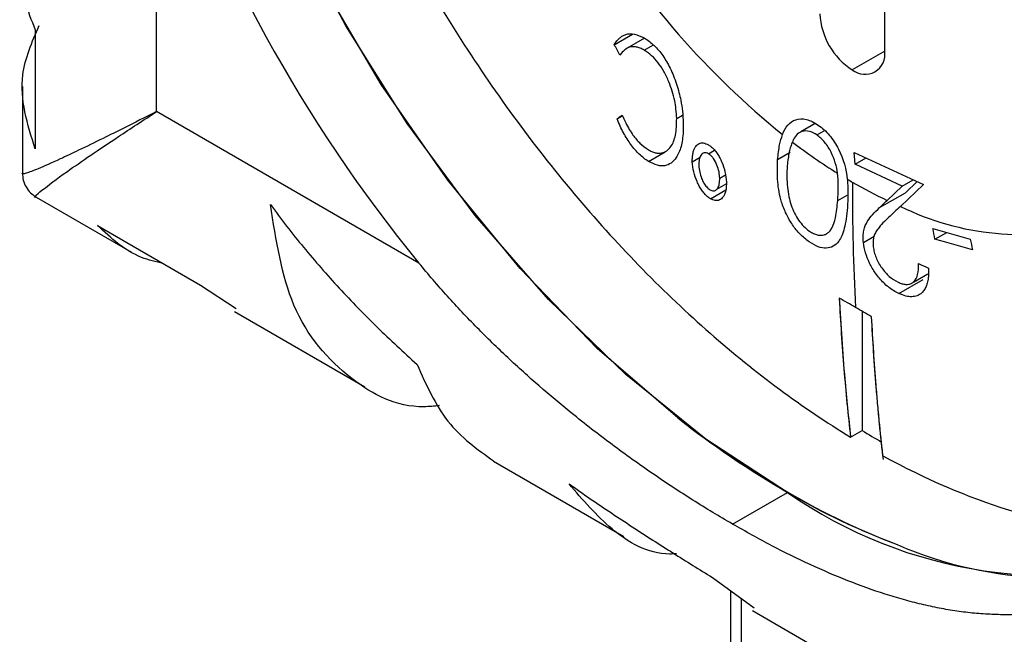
# Model space of a CAD drawing. Header units: millimetres. Extents: x 6 to 273, y 6 to 210.
# Tile 40 of 52: x 212.6 to 216.9, y 149.92 to 152.61. Entities that reach past the tile are written whole.
import ezdxf

# ---------------------------------------------------------------- set-up
doc = ezdxf.new("R2010")
doc.units = ezdxf.units.MM

msp = doc.modelspace()

# ---------------------------------------------------------------- linework, layer by layer
at = {"color": 7, "linetype": 'Continuous', "lineweight": 25}
for p, q in [((216.3746, 152.4706), (216.3746, 155.0835)), ((216.3746, 152.4706), (216.3746, 155.0835)), ((213.194, 152.2067), (213.194, 153.6289)), ((213.194, 152.2067), (213.194, 153.6289)), ((212.6645, 152.5639), (212.6645, 152.0434)), ((212.6645, 152.5639), (212.6645, 152.0434)), ((215.1934, 152.4987), (215.2733, 152.5448)), ((215.1934, 152.4987), (215.2733, 152.5448)), ((215.3256, 152.5271), (215.2501, 152.4835)), ((215.3256, 152.5271), (215.2501, 152.4835)), ((215.3246, 152.4753), (215.3642, 152.4981)), ((215.3246, 152.4753), (215.3642, 152.4981)), ((216.3746, 152.4706), (216.2332, 152.3889)), ((216.3746, 152.4706), (216.2332, 152.3889)), ((212.6082, 152.3165), (212.6082, 151.9377)), ((212.6082, 152.3165), (212.6082, 151.9377)), ((214.3402, 151.545), (213.194, 152.2067)), ((214.3402, 151.545), (213.194, 152.2067)), ((215.2059, 152.1754), (215.2293, 152.1889)), ((215.2059, 152.1754), (215.2293, 152.1889)), ((215.4662, 152.1767), (215.4911, 152.1911)), ((215.4662, 152.1767), (215.4911, 152.1911)), ((216.071, 152.1545), (216.0079, 152.1181)), ((216.071, 152.1545), (216.0079, 152.1181)), ((216.0785, 152.1048), (216.1103, 152.1232)), ((216.0785, 152.1048), (216.1103, 152.1232)), ((215.3428, 151.9892), (215.416, 152.0314)), ((215.3428, 151.9892), (215.416, 152.0314)), ((215.6054, 152.0226), (215.6318, 152.0379)), ((215.6054, 152.0226), (215.6318, 152.0379)), ((215.9071, 151.9981), (215.9618, 152.0297)), ((215.9071, 151.9981), (215.9618, 152.0297)), ((215.5343, 151.9877), (215.5686, 152.0075)), ((215.5343, 151.9877), (215.5686, 152.0075)), ((216.2412, 152.0287), (216.544, 151.8881)), ((216.2454, 151.9765), (216.2412, 152.0287)), ((216.2412, 152.0287), (216.544, 151.8881)), ((216.2454, 151.9765), (216.2412, 152.0287)), ((216.2454, 151.9765), (216.2936, 152.0043)), ((216.2454, 151.9765), (216.2936, 152.0043)), ((216.4512, 151.8809), (216.2454, 151.9765)), ((216.4512, 151.8809), (216.2454, 151.9765)), ((215.6544, 151.9164), (215.6787, 151.9304)), ((215.6544, 151.9164), (215.6787, 151.9304)), ((216.4512, 151.8809), (216.4994, 151.9088)), ((216.4512, 151.8809), (216.4994, 151.9088)), ((216.4651, 151.8527), (216.5163, 151.901)), ((216.4651, 151.8527), (216.5163, 151.901)), ((215.6132, 151.8261), (215.6802, 151.8648)), ((215.6132, 151.8261), (215.6802, 151.8648)), ((215.6417, 151.8676), (215.6825, 151.8911)), ((215.6417, 151.8676), (215.6825, 151.8911)), ((216.3855, 151.819), (216.4512, 151.8809)), ((216.3855, 151.819), (216.4512, 151.8809)), ((216.544, 151.8881), (216.4431, 151.7929)), ((216.544, 151.8881), (216.4431, 151.7929)), ((212.6684, 151.8335), (213.0854, 151.5928)), ((212.6684, 151.8335), (213.0854, 151.5928)), ((216.1694, 151.8181), (216.2113, 151.8423)), ((216.1694, 151.8181), (216.2113, 151.8423)), ((216.352, 151.7875), (216.4651, 151.8527)), ((216.352, 151.7875), (216.4651, 151.8527)), ((212.9365, 151.709), (213.3867, 151.4491)), ((212.9365, 151.709), (213.3867, 151.4491)), ((216.1169, 151.6711), (216.1209, 151.6734)), ((216.1169, 151.6711), (216.1209, 151.6734)), ((216.2814, 151.6352), (216.328, 151.6621)), ((216.2814, 151.6352), (216.328, 151.6621)), ((216.5942, 151.6491), (216.646, 151.679)), ((216.5942, 151.6491), (216.646, 151.679)), ((216.4363, 151.4121), (216.5428, 151.4736)), ((216.4363, 151.4121), (216.5428, 151.4736)), ((216.5007, 151.4621), (216.5636, 151.4984)), ((216.5007, 151.4621), (216.5636, 151.4984)), ((213.3867, 151.4491), (213.5426, 151.3474)), ((213.3867, 151.4491), (213.5426, 151.3474)), ((216.4948, 151.4587), (216.4976, 151.4603)), ((216.4948, 151.4587), (216.4976, 151.4603)), ((213.5343, 151.3337), (214.1037, 151.005)), ((213.5343, 151.3337), (214.1037, 151.005)), ((216.2756, 151.335), (216.2756, 150.814)), ((216.2756, 151.335), (216.2756, 150.814)), ((216.2255, 150.7851), (216.2756, 150.814)), ((214.6657, 150.6805), (215.235, 150.3519)), ((214.6657, 150.6805), (215.235, 150.3519)), ((215.7101, 150.4054), (215.9503, 150.5436)), ((215.7101, 150.4054), (215.9503, 150.5436)), ((215.6221, 150.1728), (215.8047, 150.0397)), ((215.6221, 150.1728), (215.8047, 150.0397)), ((215.7007, 150.1155), (215.7007, 146.9928)), ((215.7476, 150.0813), (215.7476, 146.9653)), ((215.7971, 150.0274), (216.3664, 149.6987)), ((215.7971, 150.0274), (216.3664, 149.6987))]:
    msp.add_line(p, q, dxfattribs=at)
at = {"color": 7, "linetype": 'Continuous', "lineweight": 25, "flags": 128}
for points in [[(215.9503, 150.5436), (215.594, 150.7762), (215.2439, 151.0588), (214.9058, 151.3865), (214.5856, 151.7537), (214.2887, 152.1541), (214.0203, 152.5809), (213.7849, 153.0268), (213.5865, 153.4841), (213.4286, 153.945), (213.3139, 154.4017), (213.2442, 154.8462), (213.2209, 155.2711), (213.2442, 155.669), (213.3139, 156.0332), (213.4286, 156.3573), (213.5865, 156.636), (213.7849, 156.8642), (213.882, 156.9461)], [(215.4709, 150.8694), (215.1194, 151.1729), (214.7825, 151.5209), (214.4661, 151.9071), (214.1759, 152.3248), (213.917, 152.7667), (213.6938, 153.2249), (213.5104, 153.6914), (213.3699, 154.1579), (213.2748, 154.6163), (213.2269, 155.0586), (213.2269, 155.4768), (213.2748, 155.8636), (213.3699, 156.2123), (213.5104, 156.5167), (213.6938, 156.7713), (213.882, 156.9461)]]:
    msp.add_lwpolyline(points, dxfattribs=at)
at = {"color": 7, "linetype": 'Continuous', "lineweight": 25}
for centre, radius, start, end in [((219.4103, 155.6908), 6.5494, 198.35054, 219.27294), ((219.4103, 155.6908), 6.5494, 198.35054, 219.27294), ((218.24, 154.9641), 3.6752, 211.3417, 231.0238), ((218.24, 154.9641), 3.6752, 211.3417, 231.0238), ((216.3988, 152.6479), 0.3074, 182.6055, 237.3945), ((216.3988, 152.6479), 0.3074, 182.6055, 237.3945), ((216.2884, 152.4566), 0.0873, 230.7967, 9.214), ((216.2884, 152.4566), 0.0873, 230.7967, 9.214), ((217.5403, 154.1395), 2.5941, 232.7819, 238.083), ((217.5403, 154.1395), 2.5941, 232.7819, 238.083), ((217.3754, 153.8775), 2.2846, 239.3591, 240.0016), ((217.3754, 153.8775), 2.2846, 239.3591, 240.0016), ((227.0698, 151.8951), 10.8365, 179.97921, 182.87455), ((217.2905, 153.7266), 2.1114, 239.9492, 244.6184), ((227.0698, 151.8951), 10.8365, 179.97921, 182.87455), ((217.2905, 153.7266), 2.1114, 239.9492, 244.6184), ((216.9675, 152.8532), 1.1829, 243.6858, 285.6876), ((216.9675, 152.8532), 1.1829, 243.6858, 285.6876), ((218.0225, 154.1088), 4.1237, 231.7741, 239.834), ((218.192, 153.9693), 3.6916, 238.7279, 240.2685), ((217.1065, 152.1991), 2.0193, 235.0681, 288.0136), ((217.5446, 153.2811), 3.1679, 239.7832, 249.3939), ((217.1265, 151.9177), 1.7469, 246.4916, 290.2449)]:
    msp.add_arc(centre, radius, start, end, dxfattribs=at)
for points, knots in [([(214.1017, 153.2878), (214.1628, 153.1572), (214.2285, 153.0278), (214.3697, 152.7713), (214.4453, 152.6442), (214.6806, 152.2762), (214.8509, 152.0451), (215.1264, 151.7202), (215.2217, 151.6156), (215.4143, 151.419), (215.5122, 151.3263), (215.7111, 151.152), (215.8121, 151.0704), (216.0173, 150.9185), (216.1215, 150.8483), (216.2255, 150.7851)], [0, 0, 0, 0, 0.125, 0.125, 0.25, 0.25, 0.5, 0.5, 0.625, 0.625, 0.75, 0.75, 0.875, 0.875, 1, 1, 1, 1]), ([(212.6119, 152.8347), (212.6107, 152.8278), (212.5942, 152.7374), (212.6307, 152.6473), (212.6645, 152.5639)], [0, 0, 0, 0, 0.07526, 1, 1, 1, 1]), ([(212.6119, 152.8347), (212.6107, 152.8278), (212.5942, 152.7374), (212.6307, 152.6473), (212.6645, 152.5639)], [0, 0, 0, 0, 0.07526, 1, 1, 1, 1]), ([(212.6645, 152.0434), (212.6304, 152.1516), (212.5735, 152.3327), (212.6501, 152.5106), (212.681, 152.5822)], [0, 0, 0, 0, 0.5974851, 1, 1, 1, 1]), ([(212.6645, 152.0434), (212.6304, 152.1516), (212.5735, 152.3327), (212.6501, 152.5106), (212.681, 152.5822)], [0, 0, 0, 0, 0.5974851, 1, 1, 1, 1]), ([(215.1934, 152.4987), (215.1971, 152.5044), (215.2043, 152.5153), (215.2168, 152.5283), (215.23, 152.538), (215.25, 152.5468), (215.281, 152.5488), (215.3097, 152.5351), (215.3241, 152.5282)], [0, 0, 0, 0, 0.140292, 0.269523, 0.388938, 0.500037, 0.748489, 1, 1, 1, 1]), ([(215.1934, 152.4987), (215.1971, 152.5044), (215.2043, 152.5153), (215.2168, 152.5283), (215.23, 152.538), (215.25, 152.5468), (215.281, 152.5488), (215.3097, 152.5351), (215.3241, 152.5282)], [0, 0, 0, 0, 0.140292, 0.269523, 0.388938, 0.500037, 0.748489, 1, 1, 1, 1]), ([(215.3241, 152.5282), (215.3317, 152.5234), (215.3464, 152.514), (215.3677, 152.4958), (215.3874, 152.4751), (215.4057, 152.4513), (215.4226, 152.4247), (215.4384, 152.395), (215.4474, 152.3741), (215.4521, 152.3632)], [0, 0, 0, 0, 0.144446, 0.281306, 0.41472, 0.54916, 0.689013, 0.838205, 1, 1, 1, 1]), ([(215.3241, 152.5282), (215.3317, 152.5234), (215.3464, 152.514), (215.3677, 152.4958), (215.3874, 152.4751), (215.4057, 152.4513), (215.4226, 152.4247), (215.4384, 152.395), (215.4474, 152.3741), (215.4521, 152.3632)], [0, 0, 0, 0, 0.144446, 0.281306, 0.41472, 0.54916, 0.689013, 0.838205, 1, 1, 1, 1]), ([(215.3246, 152.4753), (215.3186, 152.4783), (215.3069, 152.4842), (215.2901, 152.4891), (215.2746, 152.4907), (215.2567, 152.488), (215.2368, 152.4764), (215.2248, 152.4619), (215.2181, 152.4538)], [0, 0, 0, 0, 0.13022, 0.254885, 0.376976, 0.499699, 0.722733, 1, 1, 1, 1]), ([(215.3246, 152.4753), (215.3186, 152.4783), (215.3069, 152.4842), (215.2901, 152.4891), (215.2746, 152.4907), (215.2567, 152.488), (215.2368, 152.4764), (215.2248, 152.4619), (215.2181, 152.4538)], [0, 0, 0, 0, 0.13022, 0.254885, 0.376976, 0.499699, 0.722733, 1, 1, 1, 1]), ([(215.4662, 152.1767), (215.4654, 152.1902), (215.4639, 152.2152), (215.4578, 152.2551), (215.4475, 152.2955), (215.4318, 152.3388), (215.4116, 152.3814), (215.3861, 152.4207), (215.3565, 152.4532), (215.3354, 152.4678), (215.3246, 152.4753)], [0, 0, 0, 0, 0.13293, 0.247907, 0.374655, 0.497931, 0.634258, 0.756602, 0.874892, 1, 1, 1, 1]), ([(215.4662, 152.1767), (215.4654, 152.1902), (215.4639, 152.2152), (215.4578, 152.2551), (215.4475, 152.2955), (215.4318, 152.3388), (215.4116, 152.3814), (215.3861, 152.4207), (215.3565, 152.4532), (215.3354, 152.4678), (215.3246, 152.4753)], [0, 0, 0, 0, 0.13293, 0.247907, 0.374655, 0.497931, 0.634258, 0.756602, 0.874892, 1, 1, 1, 1]), ([(215.4521, 152.3632), (215.4567, 152.3509), (215.4657, 152.3266), (215.4763, 152.2908), (215.4855, 152.2511), (215.4921, 152.2059), (215.4939, 152.1735), (215.4949, 152.1563)], [0, 0, 0, 0, 0.1711383, 0.3374857, 0.5007283, 0.7335705, 1, 1, 1, 1]), ([(215.4521, 152.3632), (215.4567, 152.3509), (215.4657, 152.3266), (215.4763, 152.2908), (215.4855, 152.2511), (215.4921, 152.2059), (215.4939, 152.1735), (215.4949, 152.1563)], [0, 0, 0, 0, 0.1711383, 0.3374857, 0.5007283, 0.7335705, 1, 1, 1, 1]), ([(213.194, 152.2067), (213.1453, 152.1821), (213.062, 152.14), (212.9493, 152.084), (212.8549, 152.0381), (212.7563, 151.9914), (212.6733, 151.9548), (212.6227, 151.9366), (212.6038, 151.9321), (212.6083, 151.9376), (212.6084, 151.9377)], [0, 0, 0, 0, 0.141698, 0.242636, 0.377023, 0.495623, 0.680104, 0.847294, 0.997499, 1, 1, 1, 1]), ([(213.194, 152.2067), (213.1453, 152.1821), (213.062, 152.14), (212.9493, 152.084), (212.8549, 152.0381), (212.7563, 151.9914), (212.6733, 151.9548), (212.6227, 151.9366), (212.6038, 151.9321), (212.6083, 151.9376), (212.6084, 151.9377)], [0, 0, 0, 0, 0.141698, 0.242636, 0.377023, 0.495623, 0.680104, 0.847294, 0.997499, 1, 1, 1, 1]), ([(212.6686, 151.834), (212.6684, 151.8339), (212.6505, 151.8279), (212.6922, 151.8626), (212.7758, 151.9266), (212.9022, 152.0135), (213.03, 152.0993), (213.1366, 152.1691), (213.194, 152.2067)], [0, 0, 0, 0, 0.002543, 0.234134, 0.504262, 0.665946, 0.820093, 1, 1, 1, 1]), ([(212.6686, 151.834), (212.6684, 151.8339), (212.6505, 151.8279), (212.6922, 151.8626), (212.7758, 151.9266), (212.9022, 152.0135), (213.03, 152.0993), (213.1366, 152.1691), (213.194, 152.2067)], [0, 0, 0, 0, 0.002543, 0.234134, 0.504262, 0.665946, 0.820093, 1, 1, 1, 1]), ([(215.3428, 151.9892), (215.336, 151.9937), (215.3226, 152.0027), (215.3028, 152.0201), (215.2839, 152.04), (215.266, 152.0625), (215.2491, 152.0874), (215.2333, 152.1147), (215.2186, 152.1443), (215.2102, 152.1648), (215.2059, 152.1754)], [0, 0, 0, 0, 0.1200057, 0.237194, 0.3537634, 0.4719373, 0.5938424, 0.7214109, 0.8563243, 1, 1, 1, 1]), ([(215.3428, 151.9892), (215.336, 151.9937), (215.3226, 152.0027), (215.3028, 152.0201), (215.2839, 152.04), (215.266, 152.0625), (215.2491, 152.0874), (215.2333, 152.1147), (215.2186, 152.1443), (215.2102, 152.1648), (215.2059, 152.1754)], [0, 0, 0, 0, 0.1200057, 0.237194, 0.3537634, 0.4719373, 0.5938424, 0.7214109, 0.8563243, 1, 1, 1, 1]), ([(215.228, 152.1915), (215.2329, 152.1803), (215.2422, 152.1592), (215.2581, 152.1298), (215.2782, 152.0986), (215.3061, 152.066), (215.3292, 152.0491), (215.3412, 152.0405)], [0, 0, 0, 0, 0.18691, 0.352834, 0.500116, 0.742234, 1, 1, 1, 1]), ([(215.228, 152.1915), (215.2329, 152.1803), (215.2422, 152.1592), (215.2581, 152.1298), (215.2782, 152.0986), (215.3061, 152.066), (215.3292, 152.0491), (215.3412, 152.0405)], [0, 0, 0, 0, 0.18691, 0.352834, 0.500116, 0.742234, 1, 1, 1, 1]), ([(215.3412, 152.0405), (215.3465, 152.0375), (215.3571, 152.0318), (215.3724, 152.0268), (215.3868, 152.0247), (215.4043, 152.0262), (215.4235, 152.0344), (215.4465, 152.0579), (215.4642, 152.1042), (215.4655, 152.1516), (215.4662, 152.1767)], [0, 0, 0, 0, 0.063718, 0.125866, 0.187734, 0.250636, 0.373909, 0.501604, 0.735909, 1, 1, 1, 1]), ([(215.3412, 152.0405), (215.3465, 152.0375), (215.3571, 152.0318), (215.3724, 152.0268), (215.3868, 152.0247), (215.4043, 152.0262), (215.4235, 152.0344), (215.4465, 152.0579), (215.4642, 152.1042), (215.4655, 152.1516), (215.4662, 152.1767)], [0, 0, 0, 0, 0.063718, 0.125866, 0.187734, 0.250636, 0.373909, 0.501604, 0.735909, 1, 1, 1, 1]), ([(215.9283, 152.1069), (215.9402, 152.1378), (215.959, 152.1626), (216.0001, 152.1759), (216.0158, 152.1762), (216.049, 152.1685), (216.0666, 152.1596), (216.084, 152.1481)], [0, 0, 0, 0, 0.5, 0.5, 0.75, 0.75, 1, 1, 1, 1]), ([(215.9283, 152.1069), (215.9402, 152.1378), (215.959, 152.1626), (216.0001, 152.1759), (216.0158, 152.1762), (216.049, 152.1685), (216.0666, 152.1596), (216.084, 152.1481)], [0, 0, 0, 0, 0.5, 0.5, 0.75, 0.75, 1, 1, 1, 1]), ([(215.4949, 152.1563), (215.4949, 152.1435), (215.4949, 152.1185), (215.4916, 152.0843), (215.4856, 152.0538), (215.4765, 152.0273), (215.4626, 152.0022), (215.4432, 151.9811), (215.4161, 151.9682), (215.3821, 151.9696), (215.3563, 151.9824), (215.3428, 151.9892)], [0, 0, 0, 0, 0.1077012, 0.2104702, 0.309181, 0.4049395, 0.4990776, 0.6305871, 0.7497421, 0.8694105, 1, 1, 1, 1]), ([(215.4949, 152.1563), (215.4949, 152.1435), (215.4949, 152.1185), (215.4916, 152.0843), (215.4856, 152.0538), (215.4765, 152.0273), (215.4626, 152.0022), (215.4432, 151.9811), (215.4161, 151.9682), (215.3821, 151.9696), (215.3563, 151.9824), (215.3428, 151.9892)], [0, 0, 0, 0, 0.1077012, 0.2104702, 0.309181, 0.4049395, 0.4990776, 0.6305871, 0.7497421, 0.8694105, 1, 1, 1, 1]), ([(216.0785, 152.1048), (216.0675, 152.1118), (216.0564, 152.1176), (216.0352, 152.1228), (216.0252, 152.1229), (215.9982, 152.1165), (215.9856, 152.1018), (215.9763, 152.0842)], [0, 0, 0, 0, 0.25, 0.25, 0.5, 0.5, 1, 1, 1, 1]), ([(216.0785, 152.1048), (216.0675, 152.1118), (216.0564, 152.1176), (216.0352, 152.1228), (216.0252, 152.1229), (215.9982, 152.1165), (215.9856, 152.1018), (215.9763, 152.0842)], [0, 0, 0, 0, 0.25, 0.25, 0.5, 0.5, 1, 1, 1, 1]), ([(216.084, 152.1481), (216.0925, 152.1419), (216.101, 152.1355), (216.1175, 152.1205), (216.1254, 152.112), (216.1483, 152.0851), (216.1618, 152.0644), (216.1947, 151.9997), (216.2065, 151.9539), (216.2111, 151.9119)], [0, 0, 0, 0, 0.125, 0.125, 0.25, 0.25, 0.5, 0.5, 1, 1, 1, 1]), ([(216.084, 152.1481), (216.0925, 152.1419), (216.101, 152.1355), (216.1175, 152.1205), (216.1254, 152.112), (216.1483, 152.0851), (216.1618, 152.0644), (216.1947, 151.9997), (216.2065, 151.9539), (216.2111, 151.9119)], [0, 0, 0, 0, 0.125, 0.125, 0.25, 0.25, 0.5, 0.5, 1, 1, 1, 1]), ([(215.9071, 151.9981), (215.9094, 152.0198), (215.9133, 152.0584), (215.9237, 152.0921), (215.9283, 152.1069)], [0, 0, 0, 0, 0.560419, 1, 1, 1, 1]), ([(215.9071, 151.9981), (215.9094, 152.0198), (215.9133, 152.0584), (215.9237, 152.0921), (215.9283, 152.1069)], [0, 0, 0, 0, 0.560419, 1, 1, 1, 1]), ([(215.9713, 152.0737), (215.9687, 152.0672), (215.9633, 152.0535), (215.9573, 152.0293), (215.9522, 152.0015), (215.9501, 151.981), (215.949, 151.9703)], [0, 0, 0, 0, 0.212423, 0.449088, 0.711278, 1, 1, 1, 1]), ([(215.9713, 152.0737), (215.9687, 152.0672), (215.9633, 152.0535), (215.9573, 152.0293), (215.9522, 152.0015), (215.9501, 151.981), (215.949, 151.9703)], [0, 0, 0, 0, 0.212423, 0.449088, 0.711278, 1, 1, 1, 1]), ([(216.1688, 151.9376), (216.1649, 151.9673), (216.1558, 151.9994), (216.1328, 152.045), (216.1232, 152.0594), (216.1023, 152.0853), (216.0905, 152.0958), (216.0785, 152.1048)], [0, 0, 0, 0, 0.5, 0.5, 0.75, 0.75, 1, 1, 1, 1]), ([(216.1688, 151.9376), (216.1649, 151.9673), (216.1558, 151.9994), (216.1328, 152.045), (216.1232, 152.0594), (216.1023, 152.0853), (216.0905, 152.0958), (216.0785, 152.1048)], [0, 0, 0, 0, 0.5, 0.5, 0.75, 0.75, 1, 1, 1, 1]), ([(215.5343, 151.9877), (215.5343, 151.995), (215.5344, 152.0089), (215.5371, 152.0272), (215.5418, 152.0424), (215.5501, 152.0568), (215.5628, 152.0682), (215.5824, 152.0719), (215.5974, 152.0652), (215.6049, 152.0618)], [0, 0, 0, 0, 0.139303, 0.267422, 0.386425, 0.498747, 0.680585, 0.84095, 1, 1, 1, 1]), ([(215.5343, 151.9877), (215.5343, 151.995), (215.5344, 152.0089), (215.5371, 152.0272), (215.5418, 152.0424), (215.5501, 152.0568), (215.5628, 152.0682), (215.5824, 152.0719), (215.5974, 152.0652), (215.6049, 152.0618)], [0, 0, 0, 0, 0.139303, 0.267422, 0.386425, 0.498747, 0.680585, 0.84095, 1, 1, 1, 1]), ([(215.6049, 152.0618), (215.6095, 152.0586), (215.6186, 152.0524), (215.6316, 152.0394), (215.6435, 152.0239), (215.6542, 152.0059), (215.667, 151.9789), (215.6791, 151.9412), (215.6817, 151.9133), (215.6831, 151.8984)], [0, 0, 0, 0, 0.097959, 0.192126, 0.287625, 0.389361, 0.501411, 0.733874, 1, 1, 1, 1]), ([(215.6049, 152.0618), (215.6095, 152.0586), (215.6186, 152.0524), (215.6316, 152.0394), (215.6435, 152.0239), (215.6542, 152.0059), (215.667, 151.9789), (215.6791, 151.9412), (215.6817, 151.9133), (215.6831, 151.8984)], [0, 0, 0, 0, 0.097959, 0.192126, 0.287625, 0.389361, 0.501411, 0.733874, 1, 1, 1, 1]), ([(215.6132, 151.8261), (215.6088, 151.8292), (215.5999, 151.8354), (215.5871, 151.8484), (215.5752, 151.8637), (215.5642, 151.8816), (215.5511, 151.9083), (215.5385, 151.9455), (215.5358, 151.9731), (215.5343, 151.9877)], [0, 0, 0, 0, 0.095603, 0.189594, 0.286152, 0.389148, 0.501794, 0.735293, 1, 1, 1, 1]), ([(215.6132, 151.8261), (215.6088, 151.8292), (215.5999, 151.8354), (215.5871, 151.8484), (215.5752, 151.8637), (215.5642, 151.8816), (215.5511, 151.9083), (215.5385, 151.9455), (215.5358, 151.9731), (215.5343, 151.9877)], [0, 0, 0, 0, 0.095603, 0.189594, 0.286152, 0.389148, 0.501794, 0.735293, 1, 1, 1, 1]), ([(215.6054, 152.0226), (215.6019, 152.0241), (215.5949, 152.027), (215.5855, 152.0267), (215.5774, 152.0227), (215.5695, 152.0136), (215.5634, 151.9968), (215.563, 151.9803), (215.5628, 151.9713)], [0, 0, 0, 0, 0.1183356, 0.2354583, 0.3602232, 0.5000549, 0.7280902, 1, 1, 1, 1]), ([(215.6054, 152.0226), (215.6019, 152.0241), (215.5949, 152.027), (215.5855, 152.0267), (215.5774, 152.0227), (215.5695, 152.0136), (215.5634, 151.9968), (215.563, 151.9803), (215.5628, 151.9713)], [0, 0, 0, 0, 0.1183356, 0.2354583, 0.3602232, 0.5000549, 0.7280902, 1, 1, 1, 1]), ([(215.6544, 151.9164), (215.6536, 151.9253), (215.6521, 151.9432), (215.6428, 151.9727), (215.6305, 151.9972), (215.617, 152.0146), (215.6093, 152.0199), (215.6054, 152.0226)], [0, 0, 0, 0, 0.248898, 0.498843, 0.74848, 0.874025, 1, 1, 1, 1]), ([(215.6544, 151.9164), (215.6536, 151.9253), (215.6521, 151.9432), (215.6428, 151.9727), (215.6305, 151.9972), (215.617, 152.0146), (215.6093, 152.0199), (215.6054, 152.0226)], [0, 0, 0, 0, 0.248898, 0.498843, 0.74848, 0.874025, 1, 1, 1, 1]), ([(216.0448, 151.6376), (216.038, 151.6428), (216.0246, 151.6528), (216.0055, 151.6708), (215.9879, 151.6904), (215.9718, 151.7118), (215.9573, 151.7347), (215.9445, 151.7592), (215.9334, 151.7852), (215.9169, 151.8329), (215.9036, 151.9075), (215.9059, 151.9659), (215.9071, 151.9981)], [0, 0, 0, 0, 0.065276, 0.127743, 0.188353, 0.248167, 0.308306, 0.369891, 0.433977, 0.50151, 0.725226, 1, 1, 1, 1]), ([(216.0448, 151.6376), (216.038, 151.6428), (216.0246, 151.6528), (216.0055, 151.6708), (215.9879, 151.6904), (215.9718, 151.7118), (215.9573, 151.7347), (215.9445, 151.7592), (215.9334, 151.7852), (215.9169, 151.8329), (215.9036, 151.9075), (215.9059, 151.9659), (215.9071, 151.9981)], [0, 0, 0, 0, 0.065276, 0.127743, 0.188353, 0.248167, 0.308306, 0.369891, 0.433977, 0.50151, 0.725226, 1, 1, 1, 1]), ([(215.5628, 151.9713), (215.5637, 151.9616), (215.5654, 151.9437), (215.5734, 151.917), (215.5841, 151.8949), (215.5969, 151.8768), (215.6065, 151.8692), (215.6112, 151.8654)], [0, 0, 0, 0, 0.272515, 0.50059, 0.682821, 0.843055, 1, 1, 1, 1]), ([(215.5628, 151.9713), (215.5637, 151.9616), (215.5654, 151.9437), (215.5734, 151.917), (215.5841, 151.8949), (215.5969, 151.8768), (215.6065, 151.8692), (215.6112, 151.8654)], [0, 0, 0, 0, 0.272515, 0.50059, 0.682821, 0.843055, 1, 1, 1, 1]), ([(215.949, 151.9703), (215.9482, 151.9542), (215.9467, 151.9239), (215.949, 151.8787), (215.9551, 151.8371), (215.9652, 151.7988), (215.9796, 151.7638), (215.9981, 151.7326), (216.0206, 151.705), (216.0373, 151.6914), (216.0458, 151.6844)], [0, 0, 0, 0, 0.175858, 0.331136, 0.467551, 0.587698, 0.695376, 0.795788, 0.895215, 1, 1, 1, 1]), ([(215.949, 151.9703), (215.9482, 151.9542), (215.9467, 151.9239), (215.949, 151.8787), (215.9551, 151.8371), (215.9652, 151.7988), (215.9796, 151.7638), (215.9981, 151.7326), (216.0206, 151.705), (216.0373, 151.6914), (216.0458, 151.6844)], [0, 0, 0, 0, 0.175858, 0.331136, 0.467551, 0.587698, 0.695376, 0.795788, 0.895215, 1, 1, 1, 1]), ([(212.6082, 151.9376), (212.6089, 151.9273), (212.6105, 151.9064), (212.6232, 151.877), (212.6423, 151.8513), (212.6596, 151.8395), (212.6682, 151.8337)], [0, 0, 0, 0, 0.2456501, 0.4999777, 0.754317, 1, 1, 1, 1]), ([(212.6082, 151.9376), (212.6089, 151.9273), (212.6105, 151.9064), (212.6232, 151.877), (212.6423, 151.8513), (212.6596, 151.8395), (212.6682, 151.8337)], [0, 0, 0, 0, 0.2456501, 0.4999777, 0.754317, 1, 1, 1, 1]), ([(215.6112, 151.8654), (215.6141, 151.8639), (215.6227, 151.8595), (215.6358, 151.861), (215.6467, 151.8718), (215.6536, 151.8906), (215.6541, 151.9074), (215.6544, 151.9164)], [0, 0, 0, 0, 0.0948073, 0.284173, 0.4988534, 0.7293902, 1, 1, 1, 1]), ([(215.6112, 151.8654), (215.6141, 151.8639), (215.6227, 151.8595), (215.6358, 151.861), (215.6467, 151.8718), (215.6536, 151.8906), (215.6541, 151.9074), (215.6544, 151.9164)], [0, 0, 0, 0, 0.0948073, 0.284173, 0.4988534, 0.7293902, 1, 1, 1, 1]), ([(216.1694, 151.8181), (216.1709, 151.8399), (216.1736, 151.8779), (216.1703, 151.9197), (216.1688, 151.9376)], [0, 0, 0, 0, 0.5726955, 1, 1, 1, 1]), ([(216.1694, 151.8181), (216.1709, 151.8399), (216.1736, 151.8779), (216.1703, 151.9197), (216.1688, 151.9376)], [0, 0, 0, 0, 0.5726955, 1, 1, 1, 1]), ([(216.2111, 151.9119), (216.2119, 151.903), (216.2136, 151.8839), (216.2141, 151.8544), (216.2136, 151.8219), (216.2122, 151.7997), (216.2115, 151.788)], [0, 0, 0, 0, 0.204716, 0.439099, 0.703984, 1, 1, 1, 1]), ([(216.2111, 151.9119), (216.2119, 151.903), (216.2136, 151.8839), (216.2141, 151.8544), (216.2136, 151.8219), (216.2122, 151.7997), (216.2115, 151.788)], [0, 0, 0, 0, 0.204716, 0.439099, 0.703984, 1, 1, 1, 1]), ([(215.6831, 151.8984), (215.6831, 151.8914), (215.683, 151.8779), (215.6803, 151.8599), (215.6755, 151.8448), (215.6671, 151.8307), (215.6545, 151.8196), (215.6353, 151.8161), (215.6205, 151.8228), (215.6132, 151.8261)], [0, 0, 0, 0, 0.135015, 0.261614, 0.381935, 0.49859, 0.68033, 0.841377, 1, 1, 1, 1]), ([(215.6831, 151.8984), (215.6831, 151.8914), (215.683, 151.8779), (215.6803, 151.8599), (215.6755, 151.8448), (215.6671, 151.8307), (215.6545, 151.8196), (215.6353, 151.8161), (215.6205, 151.8228), (215.6132, 151.8261)], [0, 0, 0, 0, 0.135015, 0.261614, 0.381935, 0.49859, 0.68033, 0.841377, 1, 1, 1, 1]), ([(216.0458, 151.6844), (216.0518, 151.6808), (216.0635, 151.6739), (216.0804, 151.668), (216.096, 151.6658), (216.1102, 151.6677), (216.1229, 151.6735), (216.1341, 151.6833), (216.149, 151.7039), (216.1624, 151.7484), (216.1668, 151.7926), (216.1694, 151.8181)], [0, 0, 0, 0, 0.072466, 0.1414606, 0.2088183, 0.2765389, 0.3466152, 0.4208672, 0.5008391, 0.7111915, 1, 1, 1, 1]), ([(216.0458, 151.6844), (216.0518, 151.6808), (216.0635, 151.6739), (216.0804, 151.668), (216.096, 151.6658), (216.1102, 151.6677), (216.1229, 151.6735), (216.1341, 151.6833), (216.149, 151.7039), (216.1624, 151.7484), (216.1668, 151.7926), (216.1694, 151.8181)], [0, 0, 0, 0, 0.072466, 0.1414606, 0.2088183, 0.2765389, 0.3466152, 0.4208672, 0.5008391, 0.7111915, 1, 1, 1, 1]), ([(213.6916, 151.8009), (213.715, 151.7693), (213.7618, 151.7061), (213.8358, 151.614), (213.9123, 151.5238), (213.9916, 151.4357), (214.0733, 151.3495), (214.1574, 151.2653), (214.2435, 151.1827), (214.3024, 151.1294), (214.332, 151.1026)], [0, 0, 0, 0, 0.1237027, 0.2476353, 0.3718688, 0.496474, 0.6215208, 0.7470786, 0.8732158, 1, 1, 1, 1]), ([(214.4299, 150.9227), (214.4073, 150.9205), (214.2574, 150.9058), (214.02, 151.035), (213.7671, 151.3217), (213.7162, 151.6449), (213.6916, 151.8009)], [0, 0, 0, 0, 0.052152, 0.345097, 0.684011, 1, 1, 1, 1]), ([(213.6916, 151.8009), (213.715, 151.7693), (213.7618, 151.7061), (213.8358, 151.614), (213.9123, 151.5238), (213.9916, 151.4357), (214.0733, 151.3495), (214.1574, 151.2653), (214.2435, 151.1827), (214.3024, 151.1294), (214.332, 151.1026)], [0, 0, 0, 0, 0.1237027, 0.2476353, 0.3718688, 0.496474, 0.6215208, 0.7470786, 0.8732158, 1, 1, 1, 1]), ([(214.4299, 150.9227), (214.4073, 150.9205), (214.2574, 150.9058), (214.02, 151.035), (213.7671, 151.3217), (213.7162, 151.6449), (213.6916, 151.8009)], [0, 0, 0, 0, 0.052152, 0.345097, 0.684011, 1, 1, 1, 1]), ([(216.2115, 151.788), (216.2098, 151.7712), (216.2068, 151.7396), (216.1988, 151.6981), (216.1885, 151.665), (216.1733, 151.6371), (216.1513, 151.6166), (216.1205, 151.6081), (216.084, 151.6144), (216.0581, 151.6297), (216.0448, 151.6376)], [0, 0, 0, 0, 0.150155, 0.282431, 0.39792, 0.498286, 0.630994, 0.752882, 0.87286, 1, 1, 1, 1]), ([(216.2115, 151.788), (216.2098, 151.7712), (216.2068, 151.7396), (216.1988, 151.6981), (216.1885, 151.665), (216.1733, 151.6371), (216.1513, 151.6166), (216.1205, 151.6081), (216.084, 151.6144), (216.0581, 151.6297), (216.0448, 151.6376)], [0, 0, 0, 0, 0.150155, 0.282431, 0.39792, 0.498286, 0.630994, 0.752882, 0.87286, 1, 1, 1, 1]), ([(216.2814, 151.6352), (216.2809, 151.645), (216.2799, 151.6633), (216.2835, 151.6968), (216.298, 151.7277), (216.3231, 151.7588), (216.3417, 151.7772), (216.352, 151.7875)], [0, 0, 0, 0, 0.133914, 0.249712, 0.499216, 0.722504, 1, 1, 1, 1]), ([(216.2814, 151.6352), (216.2809, 151.645), (216.2799, 151.6633), (216.2835, 151.6968), (216.298, 151.7277), (216.3231, 151.7588), (216.3417, 151.7772), (216.352, 151.7875)], [0, 0, 0, 0, 0.133914, 0.249712, 0.499216, 0.722504, 1, 1, 1, 1]), ([(216.3919, 151.7444), (216.3752, 151.7287), (216.354, 151.7086), (216.3342, 151.6788), (216.3268, 151.6615), (216.3237, 151.6407), (216.3243, 151.6246), (216.3247, 151.6161)], [0, 0, 0, 0, 0.500279, 0.637492, 0.748844, 0.867602, 1, 1, 1, 1]), ([(216.3919, 151.7444), (216.3752, 151.7287), (216.354, 151.7086), (216.3342, 151.6788), (216.3268, 151.6615), (216.3237, 151.6407), (216.3243, 151.6246), (216.3247, 151.6161)], [0, 0, 0, 0, 0.500279, 0.637492, 0.748844, 0.867602, 1, 1, 1, 1]), ([(213.2237, 151.5432), (213.1912, 151.5507), (213.0792, 151.5763), (212.9957, 151.654), (212.9365, 151.709)], [0, 0, 0, 0, 0.2906947, 1, 1, 1, 1]), ([(213.2237, 151.5432), (213.1912, 151.5507), (213.0792, 151.5763), (212.9957, 151.654), (212.9365, 151.709)], [0, 0, 0, 0, 0.2906947, 1, 1, 1, 1]), ([(216.4363, 151.4121), (216.4284, 151.4162), (216.4132, 151.4242), (216.3909, 151.44), (216.3702, 151.458), (216.3511, 151.4785), (216.3295, 151.5071), (216.3075, 151.5445), (216.2889, 151.5909), (216.284, 151.6202), (216.2814, 151.6352)], [0, 0, 0, 0, 0.109664, 0.212519, 0.310286, 0.405015, 0.499002, 0.666868, 0.830105, 1, 1, 1, 1]), ([(216.4363, 151.4121), (216.4284, 151.4162), (216.4132, 151.4242), (216.3909, 151.44), (216.3702, 151.458), (216.3511, 151.4785), (216.3295, 151.5071), (216.3075, 151.5445), (216.2889, 151.5909), (216.284, 151.6202), (216.2814, 151.6352)], [0, 0, 0, 0, 0.109664, 0.212519, 0.310286, 0.405015, 0.499002, 0.666868, 0.830105, 1, 1, 1, 1]), ([(216.3247, 151.6161), (216.3259, 151.6083), (216.3284, 151.5931), (216.3364, 151.5693), (216.3476, 151.5459), (216.366, 151.5168), (216.395, 151.4837), (216.42, 151.4691), (216.4329, 151.4616)], [0, 0, 0, 0, 0.128425, 0.251397, 0.373904, 0.501128, 0.743317, 1, 1, 1, 1]), ([(216.3247, 151.6161), (216.3259, 151.6083), (216.3284, 151.5931), (216.3364, 151.5693), (216.3476, 151.5459), (216.366, 151.5168), (216.395, 151.4837), (216.42, 151.4691), (216.4329, 151.4616)], [0, 0, 0, 0, 0.128425, 0.251397, 0.373904, 0.501128, 0.743317, 1, 1, 1, 1]), ([(215.7101, 150.4054), (215.6812, 150.4223), (215.6235, 150.4561), (215.5362, 150.5101), (215.4486, 150.5666), (215.3605, 150.6259), (215.2721, 150.6878), (215.1834, 150.7525), (215.0945, 150.8201), (214.9882, 150.9045), (214.8654, 151.0073), (214.7277, 151.1312), (214.5937, 151.2618), (214.4634, 151.3989), (214.3813, 151.4962), (214.3402, 151.545)], [0, 0, 0, 0, 0.062303, 0.124518, 0.186711, 0.248947, 0.311292, 0.37381, 0.436568, 0.499628, 0.600023, 0.700007, 0.79983, 0.899744, 1, 1, 1, 1]), ([(215.7101, 150.4054), (215.6812, 150.4223), (215.6235, 150.4561), (215.5362, 150.5101), (215.4486, 150.5666), (215.3605, 150.6259), (215.2721, 150.6878), (215.1834, 150.7525), (215.0945, 150.8201), (214.9882, 150.9045), (214.8654, 151.0073), (214.7277, 151.1312), (214.5937, 151.2618), (214.4634, 151.3989), (214.3813, 151.4962), (214.3402, 151.545)], [0, 0, 0, 0, 0.062303, 0.124518, 0.186711, 0.248947, 0.311292, 0.37381, 0.436568, 0.499628, 0.600023, 0.700007, 0.79983, 0.899744, 1, 1, 1, 1]), ([(216.4329, 151.4616), (216.4388, 151.4592), (216.4503, 151.4546), (216.4664, 151.4518), (216.4807, 151.4525), (216.4931, 151.4568), (216.5082, 151.468), (216.5215, 151.4953), (216.5223, 151.5263), (216.5227, 151.5432)], [0, 0, 0, 0, 0.107583, 0.209048, 0.306615, 0.402819, 0.500338, 0.729153, 1, 1, 1, 1]), ([(216.4329, 151.4616), (216.4388, 151.4592), (216.4503, 151.4546), (216.4664, 151.4518), (216.4807, 151.4525), (216.4931, 151.4568), (216.5082, 151.468), (216.5215, 151.4953), (216.5223, 151.5263), (216.5227, 151.5432)], [0, 0, 0, 0, 0.107583, 0.209048, 0.306615, 0.402819, 0.500338, 0.729153, 1, 1, 1, 1]), ([(216.5655, 151.5235), (216.5658, 151.5137), (216.5664, 151.4946), (216.5637, 151.469), (216.558, 151.4471), (216.5491, 151.4289), (216.5356, 151.4132), (216.5172, 151.4017), (216.4936, 151.3969), (216.4662, 151.4004), (216.4467, 151.4081), (216.4363, 151.4121)], [0, 0, 0, 0, 0.108019, 0.210028, 0.30781, 0.403437, 0.499169, 0.626333, 0.749477, 0.866141, 1, 1, 1, 1]), ([(216.5655, 151.5235), (216.5658, 151.5137), (216.5664, 151.4946), (216.5637, 151.469), (216.558, 151.4471), (216.5491, 151.4289), (216.5356, 151.4132), (216.5172, 151.4017), (216.4936, 151.3969), (216.4662, 151.4004), (216.4467, 151.4081), (216.4363, 151.4121)], [0, 0, 0, 0, 0.108019, 0.210028, 0.30781, 0.403437, 0.499169, 0.626333, 0.749477, 0.866141, 1, 1, 1, 1]), ([(216.1762, 151.3925), (216.1832, 151.2735), (216.1954, 151.0681), (216.2168, 150.869), (216.2257, 150.7853)], [0, 0, 0, 0, 0.579425, 1, 1, 1, 1]), ([(216.1762, 151.3925), (216.1788, 151.3405), (216.1818, 151.2888), (216.1886, 151.1857), (216.1925, 151.1337), (216.2048, 150.9819), (216.2144, 150.8832), (216.2255, 150.7851)], [0, 0, 0, 0, 0.25, 0.25, 0.5, 0.5, 1, 1, 1, 1]), ([(216.3688, 150.6872), (216.3629, 150.7391), (216.3545, 150.8175), (216.3471, 150.8967), (216.3423, 150.9497), (216.34, 150.9772), (216.3296, 151.1046), (216.3229, 151.2073), (216.3176, 151.3108)], [0, 0, 0, 0, 0.25, 0.375, 0.375, 0.5, 0.5, 1, 1, 1, 1]), ([(216.367, 150.7035), (216.3612, 150.7541), (216.3532, 150.8306), (216.3461, 150.9078), (216.3415, 150.9594), (216.3393, 150.9858), (216.3293, 151.11), (216.3227, 151.21), (216.3176, 151.3108)], [0, 0, 0, 0, 0.25, 0.375, 0.375, 0.5, 0.5, 1, 1, 1, 1]), ([(214.332, 151.1026), (214.372, 151.0135), (214.453, 150.8332), (214.5947, 150.7324), (214.6664, 150.6815)], [0, 0, 0, 0, 0.494312, 1, 1, 1, 1]), ([(214.332, 151.1026), (214.372, 151.0135), (214.453, 150.8332), (214.5947, 150.7324), (214.6664, 150.6815)], [0, 0, 0, 0, 0.494312, 1, 1, 1, 1]), ([(216.367, 150.7035), (216.5532, 150.6016), (216.7362, 150.5232), (217.0959, 150.4124), (217.2743, 150.3802), (217.4421, 150.373)], [0, 0, 0, 0, 0.5, 0.5, 1, 1, 1, 1]), ([(214.9958, 150.5807), (215.0268, 150.5591), (215.0886, 150.5161), (215.1806, 150.4539), (215.2716, 150.3938), (215.3612, 150.3357), (215.4496, 150.2795), (215.5366, 150.2251), (215.5936, 150.1902), (215.6221, 150.1728)], [0, 0, 0, 0, 0.14665, 0.291849, 0.435704, 0.57833, 0.719842, 0.860359, 1, 1, 1, 1]), ([(215.4646, 150.2753), (215.4552, 150.275), (215.3443, 150.2714), (215.1766, 150.3712), (215.0553, 150.5117), (214.9958, 150.5807)], [0, 0, 0, 0, 0.045065, 0.530922, 1, 1, 1, 1]), ([(214.9958, 150.5807), (215.0268, 150.5591), (215.0886, 150.5161), (215.1806, 150.4539), (215.2716, 150.3938), (215.3612, 150.3357), (215.4496, 150.2795), (215.5366, 150.2251), (215.5936, 150.1902), (215.6221, 150.1728)], [0, 0, 0, 0, 0.14665, 0.291849, 0.435704, 0.57833, 0.719842, 0.860359, 1, 1, 1, 1]), ([(215.4646, 150.2753), (215.4552, 150.275), (215.3443, 150.2714), (215.1766, 150.3712), (215.0553, 150.5117), (214.9958, 150.5807)], [0, 0, 0, 0, 0.045065, 0.530922, 1, 1, 1, 1]), ([(216.9948, 150.0125), (216.9694, 150.0113), (216.9189, 150.0088), (216.8429, 150.0103), (216.7667, 150.0155), (216.6902, 150.0248), (216.6131, 150.0378), (216.5352, 150.0547), (216.4565, 150.0752), (216.3502, 150.1072), (216.2153, 150.1556), (216.0502, 150.2266), (215.8821, 150.3088), (215.7674, 150.3732), (215.7101, 150.4054)], [0, 0, 0, 0, 0.062665, 0.125162, 0.187551, 0.249893, 0.31225, 0.374683, 0.437253, 0.500021, 0.625922, 0.750871, 0.875388, 1, 1, 1, 1]), ([(216.9948, 150.0125), (216.9694, 150.0113), (216.9189, 150.0088), (216.8429, 150.0103), (216.7667, 150.0155), (216.6902, 150.0248), (216.6131, 150.0378), (216.5352, 150.0547), (216.4565, 150.0752), (216.3502, 150.1072), (216.2153, 150.1556), (216.0502, 150.2266), (215.8821, 150.3088), (215.7674, 150.3732), (215.7101, 150.4054)], [0, 0, 0, 0, 0.062665, 0.125162, 0.187551, 0.249893, 0.31225, 0.374683, 0.437253, 0.500021, 0.625922, 0.750871, 0.875388, 1, 1, 1, 1])]:
    msp.add_open_spline(points, degree=3, knots=knots, dxfattribs=at)
for points in [[(215.2181, 152.4538), (215.2099, 152.4687), (215.2017, 152.4837), (215.1934, 152.4987)], [(215.2181, 152.4538), (215.2099, 152.4687), (215.2017, 152.4837), (215.1934, 152.4987)], [(215.2059, 152.1754), (215.2133, 152.1807), (215.2206, 152.1861), (215.228, 152.1915)], [(215.2059, 152.1754), (215.2133, 152.1807), (215.2206, 152.1861), (215.228, 152.1915)], [(215.9763, 152.0842), (215.9746, 152.0808), (215.9728, 152.0773), (215.9713, 152.0737)], [(215.9763, 152.0842), (215.9746, 152.0808), (215.9728, 152.0773), (215.9713, 152.0737)], [(216.352, 151.7875), (216.3632, 151.7979), (216.3743, 151.8085), (216.3855, 151.819)], [(216.352, 151.7875), (216.3632, 151.7979), (216.3743, 151.8085), (216.3855, 151.819)], [(216.4431, 151.7929), (216.426, 151.7767), (216.4089, 151.7605), (216.3919, 151.7444)], [(216.4431, 151.7929), (216.426, 151.7767), (216.4089, 151.7605), (216.3919, 151.7444)], [(216.5848, 151.6963), (216.6393, 151.6809), (216.6938, 151.6655), (216.7484, 151.6501)], [(216.5942, 151.6491), (216.591, 151.6649), (216.5879, 151.6806), (216.5848, 151.6963)], [(216.5848, 151.6963), (216.6393, 151.6809), (216.6938, 151.6655), (216.7484, 151.6501)], [(216.5942, 151.6491), (216.591, 151.6649), (216.5879, 151.6806), (216.5848, 151.6963)], [(216.7579, 151.6029), (216.7033, 151.6183), (216.6488, 151.6337), (216.5942, 151.6491)], [(216.7579, 151.6029), (216.7033, 151.6183), (216.6488, 151.6337), (216.5942, 151.6491)], [(216.7484, 151.6501), (216.7515, 151.6344), (216.7547, 151.6187), (216.7579, 151.6029)], [(216.7484, 151.6501), (216.7515, 151.6344), (216.7547, 151.6187), (216.7579, 151.6029)], [(216.5227, 151.5432), (216.537, 151.5366), (216.5512, 151.53), (216.5655, 151.5235)], [(216.5227, 151.5432), (216.537, 151.5366), (216.5512, 151.53), (216.5655, 151.5235)], [(216.2468, 151.3516), (216.2233, 151.3652), (216.1997, 151.3789), (216.1762, 151.3925)], [(216.2468, 151.3516), (216.2233, 151.3652), (216.1997, 151.3789), (216.1762, 151.3925)], [(216.3176, 151.3108), (216.294, 151.3244), (216.2703, 151.3381), (216.2468, 151.3516)], [(216.3176, 151.3108), (216.294, 151.3244), (216.2703, 151.3381), (216.2468, 151.3516)], [(215.4709, 150.8694), (215.6307, 150.7442), (215.9535, 150.5294), (216.2699, 150.3752), (216.4297, 150.3159)]]:
    msp.add_open_spline(points, degree=3, dxfattribs=at)

doc.saveas('drawing.dxf')
